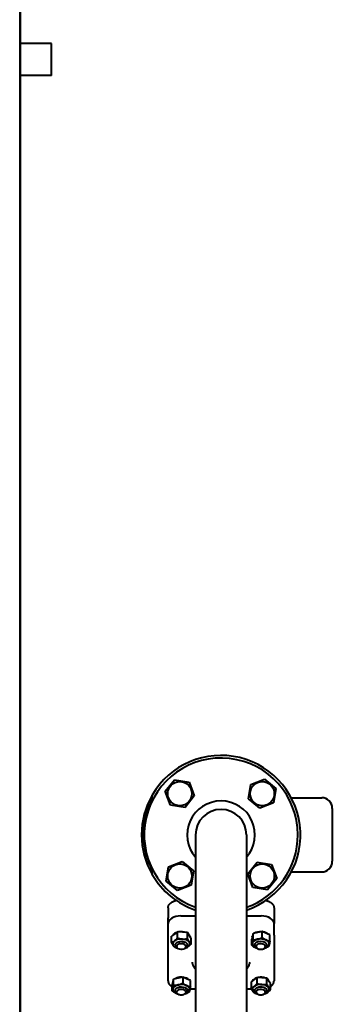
# Model space of a CAD drawing. Header units: millimetres. Extents: x -4428 to 3866, y -3426 to 3855.
# Tile 109 of 191: x -241 to 54, y 1996 to 2925. Entities that reach past the tile are written whole.
import ezdxf

# ---------------------------------------------------------------- set-up
doc = ezdxf.new("R2010")
doc.units = ezdxf.units.MM
doc.linetypes.add('K5LT_BASIC', pattern=[0])
doc.layers.add('Системный слой', color=7, linetype='Continuous')

# ---------------------------------------------------------------- blocks, each defined once
blk = doc.blocks.new('U0')
at = {"layer": 'Системный слой', "color": 150, "linetype": 'K5LT_BASIC', "lineweight": 40, "true_color": 0x0080ff}
for p, q in [((-241.34, 3008.07), (-241.34, 1917.57)), ((-240.84, 3007.57), (-240.84, 1392.57)), ((-211.34, 2902.57), (-240.84, 2902.57)), ((-211.34, 2872.57), (-211.34, 2902.57)), ((-211.34, 2872.57), (-240.84, 2872.57)), ((-103.91, 2196.67), (-95.15, 2207.42)), ((-95.15, 2207.42), (-81.47, 2205.2)), ((-81.47, 2205.2), (-76.55, 2192.25)), ((-23.19, 2203.22), (-10.23, 2208.14)), ((-10.23, 2208.14), (0.51, 2199.39)), ((-98.98, 2183.72), (-103.91, 2196.67)), ((-25.4, 2189.54), (-23.19, 2203.22)), ((0.51, 2199.39), (-1.71, 2185.71)), ((-116.34, 2187.69), (-116.34, 2192.99)), ((-76.55, 2192.25), (-85.3, 2181.51)), ((-14.66, 2180.78), (-25.4, 2189.54)), ((-1.71, 2185.71), (-14.66, 2180.78)), ((15, 2190.57), (43.66, 2190.57)), ((-85.3, 2181.51), (-98.98, 2183.72)), ((53.66, 2180.57), (53.66, 2155.57)), ((-75.34, 2155.57), (-75.34, 1986.57)), ((-27.34, 2155.57), (-27.34, 1986.57)), ((53.66, 2155.57), (53.66, 2130.57)), ((-100.97, 2125.44), (-88.02, 2130.36)), ((-88.02, 2130.36), (-77.28, 2121.61)), ((-26.12, 2118.89), (-17.37, 2129.63)), ((-17.37, 2129.63), (-3.69, 2127.42)), ((-116.34, 2118.16), (-116.34, 2123.46)), ((-103.18, 2111.76), (-100.97, 2125.44)), ((-77.28, 2121.61), (-79.49, 2107.93)), ((-3.69, 2127.42), (1.23, 2114.47)), ((15, 2120.57), (43.66, 2120.57)), ((-92.44, 2103), (-103.18, 2111.76)), ((-21.2, 2105.94), (-26.12, 2118.89)), ((1.23, 2114.47), (-7.52, 2103.73)), ((-79.49, 2107.93), (-92.44, 2103)), ((-7.52, 2103.73), (-21.2, 2105.94)), ((-94.34, 2094.12), (-94.34, 2093.48)), ((-101.34, 2086.49), (-101.34, 2077.11)), ((-1.34, 2086.49), (-1.34, 2077.11)), ((-101.34, 2071.82), (-101.34, 2077.11)), ((-89.17, 2078.99), (-75.34, 2079.2)), ((-27.34, 2079.2), (-13.5, 2078.99)), ((-1.34, 2077.11), (-1.34, 2071.82)), ((-101.34, 2060.76), (-101.34, 2071.82)), ((-92.29, 2063.96), (-95.14, 2061.87)), ((-87.72, 2063.59), (-92.29, 2063.96)), ((-92.29, 2058.15), (-92.29, 2063.96)), ((-12.54, 2064.29), (-16.83, 2063.3)), ((-12.54, 2058.48), (-12.54, 2064.29)), ((-8.91, 2062.66), (-12.54, 2064.29)), ((-1.34, 2060.76), (-1.34, 2071.82)), ((-101.34, 2034.09), (-101.34, 2060.76)), ((-101.34, 2017.74), (-101.34, 2060.76)), ((-95.14, 2061.87), (-97.98, 2059.78)), ((-97.98, 2053.98), (-97.98, 2059.78)), ((-83.14, 2063.21), (-87.72, 2063.59)), ((-81.42, 2060.76), (-83.14, 2063.21)), ((-83.14, 2057.41), (-83.14, 2063.21)), ((-79.69, 2058.3), (-81.42, 2060.76)), ((-79.69, 2058.3), (-79.69, 2052.5)), ((-21.76, 2059.68), (-22.4, 2057.06)), ((-22.4, 2051.26), (-22.4, 2057.06)), ((-21.84, 2059.36), (-21.84, 2059.53)), ((-21.11, 2062.31), (-21.76, 2059.68)), ((-16.83, 2063.3), (-21.11, 2062.31)), ((-21.11, 2056.5), (-21.11, 2062.31)), ((-5.27, 2061.02), (-8.91, 2062.66)), ((-5.27, 2055.22), (-5.27, 2061.02)), ((-1.34, 2060.76), (-1.34, 2017.74)), ((-92.05, 2048.31), (-93.12, 2048.93)), ((-85.62, 2048.31), (-84.55, 2048.93)), ((-17.05, 2048.31), (-18.12, 2048.93)), ((-10.62, 2048.31), (-9.55, 2048.93)), ((-96.11, 2019.29), (-96.76, 2016.67)), ((-91.83, 2020.28), (-96.11, 2019.29)), ((-96.11, 2013.48), (-96.11, 2019.29)), ((-87.54, 2021.27), (-91.83, 2020.28)), ((-87.54, 2021.27), (-87.54, 2015.47)), ((-83.91, 2019.64), (-87.54, 2021.27)), ((-80.27, 2018), (-83.91, 2019.64)), ((-80.27, 2012.2), (-80.27, 2018)), ((-20.14, 2018.85), (-22.98, 2016.76)), ((-17.29, 2020.94), (-20.14, 2018.85)), ((-17.29, 2015.13), (-17.29, 2020.94)), ((-12.72, 2020.57), (-17.29, 2020.94)), ((-8.14, 2020.2), (-12.72, 2020.57)), ((-6.42, 2017.74), (-8.14, 2020.2)), ((-8.14, 2014.39), (-8.14, 2020.2)), ((-4.69, 2015.28), (-6.42, 2017.74)), ((-96.76, 2016.67), (-97.4, 2014.04)), ((-97.4, 2008.24), (-97.4, 2014.04)), ((-96.84, 2016.35), (-96.84, 2016.51)), ((-82.84, 2009.84), (-82.84, 2008.32)), ((-75.34, 2009.73), (-80.73, 2009.81)), ((-22.39, 2009.8), (-27.34, 2009.73)), ((-22.98, 2016.76), (-22.98, 2010.96)), ((-19.84, 2009.84), (-19.84, 2008.32)), ((-4.69, 2009.48), (-4.69, 2015.28)), ((-92.05, 2005.29), (-93.12, 2005.91)), ((-85.62, 2005.29), (-84.55, 2005.91)), ((-17.05, 2005.29), (-18.12, 2005.91)), ((-10.62, 2005.29), (-9.55, 2005.91))]:
    blk.add_line(p, q, dxfattribs=at)
for centre in [(-90.23, 2194.46), (-12.45, 2194.46), (-90.23, 2116.68), (-12.45, 2116.68)]:
    blk.add_circle(centre, 11.4, dxfattribs=at)
for centre, radius, start, end in [((-51.34, 2155.57), 72.5, 0, 250.66842), ((-51.34, 2155.57), 75, 288.66292, 150.07357), ((-51.34, 2155.57), 75, 150.07469, 180), ((-51.34, 2155.57), 32, 90, 221.40962), ((-51.34, 2155.57), 32, 318.59038, 90), ((43.66, 2180.57), 10, 0, 90), ((-51.34, 2155.57), 24, 0, 180), ((-51.34, 2155.57), 75, 180, 209.92531), ((-51.34, 2155.57), 72.5, 289.33158, 0), ((43.66, 2130.57), 10, 270, 0), ((-51.34, 2155.57), 75, 209.92643, 251.33708)]:
    blk.add_arc(centre, radius, start, end, dxfattribs=at)
for centre, major_axis, start_param, end_param in [((-88.84, 2071.82), (-12.5, 0), 4.738932, 6.283185), ((-13.84, 2071.82), (-12.5, 0), 3.141593, 4.685846), ((-88.84, 2059.53), (8, 0), 0.965732, 1.895195), ((-13.84, 2059.53), (8, 0), 1.504552, 2.403573), ((-13.84, 2059.53), (8, 0), 0.49317, 1.32056), ((-88.84, 2052.65), (-8, 0), 5.619254, 6.666452), ((-88.84, 2059.53), (8, 0), 2.112304, 2.843018), ((-88.84, 2052.65), (-8, 0), 4.572056, 5.619254), ((-88.84, 2051.34), (6, 0), 0, 3.141593), ((-88.84, 2052.65), (8, 0), 0.383266, 1.430464), ((-88.84, 2059.53), (8, 0), 0.383266, 0.667255), ((-88.84, 2059.53), (8, 0), 0.099278, 0.383266), ((-13.84, 2059.53), (8, 0), 2.827943, 3.141593), ((-13.84, 2052.65), (-8, 0), 5.095655, 6.142853), ((-13.84, 2051.34), (-6, 0), 3.141593, 6.283185), ((-13.84, 2052.65), (-8, 0), 4.048458, 5.095655), ((-13.84, 2052.65), (8, 0), 6.142853, 7.19005), ((-88.84, 2052.65), (-8, 0), 0.383266, 1.093249), ((-88.84, 2051.34), (6, 0), 3.141593, 3.917281), ((-88.84, 2050.11), (-4.5, 0), 2.365905, 7.058873), ((-88.84, 2050.11), (-4.5, 0), 0.775688, 2.130457), ((-88.84, 2050.11), (-4.5, 0), -4.152729, -3.917281), ((-88.84, 2052.65), (8, 0), 5.189937, 5.619254), ((-88.84, 2051.34), (6, 0), 5.507497, 6.283185), ((-88.84, 2052.65), (8, 0), 5.619254, 6.666452), ((-13.84, 2052.65), (-8, 0), 6.142853, 7.19005), ((-13.84, 2051.34), (-6, 0), 0, 0.55966), ((-13.84, 2051.34), (-6, 0), 0.55966, 0.775688), ((-13.84, 2050.11), (4.5, 0), 5.507497, 9.984438), ((-13.84, 2052.65), (8, 0), 4.048458, 4.234841), ((-13.84, 2050.11), (4.5, 0), 3.701253, 3.917281), ((-13.84, 2050.11), (4.5, 0), 3.917281, 5.507497), ((-13.84, 2052.65), (8, 0), 5.189937, 6.142853), ((-13.84, 2051.34), (-6, 0), 2.365905, 3.141593), ((-88.84, 2016.51), (-8, 0), 5.969535, 6.283185), ((-88.84, 2016.51), (-8, 0), 5.095655, 5.545166), ((-88.84, 2016.51), (-8, 0), 4.646145, 5.095655), ((-88.84, 2016.51), (-8, 0), 3.634763, 4.462152), ((-13.84, 2016.51), (-8, 0), 5.253897, 5.984611), ((-13.84, 2016.51), (-8, 0), 4.107325, 5.036788), ((-13.84, 2016.51), (-8, 0), 3.240871, 3.808847), ((-88.84, 2009.63), (-8, 0), 6.142853, 7.19005), ((-88.84, 2009.63), (-8, 0), 5.095655, 6.142853), ((-88.84, 2008.32), (6, 0), 0.55966, 3.141593), ((-88.84, 2008.32), (6, 0), 3.141593, 3.917281), ((-88.84, 2007.09), (-4.5, 0), 3.701253, 7.058873), ((-88.84, 2009.63), (-8, 0), 4.048458, 5.095655), ((-88.84, 2007.09), (-4.5, 0), 2.365905, 3.701253), ((-88.84, 2009.63), (8, 0), 5.189937, 6.142853), ((-88.84, 2008.32), (6, 0), 5.507497, 6.283185), ((-88.84, 2009.63), (8, 0), 6.142853, 7.19005), ((-88.84, 2008.32), (6, 0), 0, 0.55966), ((-13.84, 2009.63), (-8, 0), 5.619254, 6.666452), ((-13.84, 2009.63), (-8, 0), 4.572056, 5.619254), ((-13.84, 2008.32), (-6, 0), 5.272049, 6.283185), ((-13.84, 2008.32), (-6, 0), 0, 0.775688), ((-13.84, 2007.09), (4.5, 0), 2.130457, 3.917281), ((-13.84, 2008.32), (-6, 0), 3.141593, 5.272049), ((-13.84, 2007.09), (4.5, 0), 5.507497, 8.413642), ((-13.84, 2009.63), (8, 0), 0.383266, 1.430464), ((-13.84, 2008.32), (-6, 0), 2.365905, 3.141593), ((-13.84, 2009.63), (8, 0), 5.619254, 6.666452), ((-88.84, 2009.63), (8, 0), 4.048458, 4.234841), ((-88.84, 2007.09), (-4.5, 0), 0.775688, 2.365905), ((-13.84, 2009.63), (-8, 0), 0.383266, 1.093249), ((-13.84, 2007.09), (4.5, 0), 3.917281, 5.507497), ((-13.84, 2009.63), (8, 0), 5.189937, 5.619254)]:
    blk.add_ellipse(centre, major_axis=major_axis, ratio=0.573576, start_param=start_param, end_param=end_param, dxfattribs=at)
for points, knots in [([(-124.39, 2155.57), (-124.39, 2156.45), (-124.36, 2158.09), (-124.24, 2160.28), (-124.1, 2161.98), (-123.96, 2163.31), (-123.8, 2164.71), (-123.57, 2166.37), (-123.24, 2168.28), (-122.89, 2170.06), (-122.55, 2171.59), (-122.24, 2172.91), (-121.89, 2174.26), (-121.47, 2175.73), (-120.98, 2177.33), (-120.47, 2178.88), (-120, 2180.19), (-119.63, 2181.19), (-119.29, 2182.07), (-118.9, 2183.04), (-118.37, 2184.29), (-117.73, 2185.72), (-117.04, 2187.18), (-116.57, 2188.12), (-116.34, 2188.57)], [0, 0, 0, 0, 1.98602, 3.631764, 4.770677, 5.680852, 6.525076, 7.832768, 9.334885, 10.78176, 11.810529, 12.761535, 13.732002, 14.850098, 16.111728, 17.396465, 18.436897, 19.158004, 19.732055, 20.472398, 21.461055, 22.722957, 23.92734, 25, 25, 25, 25]), ([(-124.39, 2155.57), (-124.39, 2154.19), (-124.31, 2151.59), (-124.01, 2148), (-123.6, 2144.93), (-123.14, 2142.3), (-122.66, 2140), (-122.17, 2137.94), (-121.67, 2136.09), (-121.16, 2134.4), (-120.68, 2132.9), (-120.2, 2131.51), (-119.68, 2130.09), (-119.08, 2128.54), (-118.35, 2126.79), (-117.58, 2125.1), (-116.89, 2123.67), (-116.49, 2122.89), (-116.34, 2122.57)], [0, 0, 0, 0, 2.306045, 4.313322, 5.981008, 7.461437, 8.749392, 9.885698, 10.976595, 11.950393, 12.807094, 13.595661, 14.392996, 15.320106, 16.368223, 17.537347, 18.414606, 19, 19, 19, 19]), ([(-101.34, 2086.49), (-101.34, 2086.65), (-101.33, 2086.8), (-101.3, 2087.12), (-101.28, 2087.27), (-101.22, 2087.59), (-101.18, 2087.75), (-101.09, 2088.06), (-101.03, 2088.22), (-100.91, 2088.54), (-100.84, 2088.7), (-100.68, 2089.02), (-100.59, 2089.18), (-100.39, 2089.5), (-100.28, 2089.66), (-100.04, 2089.98), (-99.91, 2090.14), (-99.62, 2090.46), (-99.47, 2090.62), (-99.13, 2090.94), (-98.95, 2091.1), (-98.56, 2091.41), (-98.34, 2091.57), (-97.89, 2091.88), (-97.65, 2092.03), (-97.14, 2092.32), (-96.87, 2092.47), (-96.29, 2092.75), (-95.98, 2092.89), (-95.32, 2093.15), (-94.98, 2093.27), (-94.53, 2093.42), (-94.43, 2093.45), (-94.12, 2093.54), (-93.9, 2093.6), (-93.67, 2093.67)], [0, 0, 0, 0, 1.038049, 1.038049, 2.085982, 2.085982, 3.160669, 3.160669, 4.260915, 4.260915, 5.395366, 5.395366, 6.573021, 6.573021, 7.801949, 7.801949, 9.086212, 9.086212, 10.437932, 10.437932, 11.868086, 11.868086, 13.364609, 13.364609, 14.93439, 14.93439, 16.610713, 16.610713, 18.367381, 18.367381, 20.210636, 20.210636, 20.710925, 20.710925, 21.837511, 21.837511, 21.837511, 21.837511]), ([(-9, 2093.67), (-8.99, 2093.66), (-8.98, 2093.66), (-8.8, 2093.61), (-8.64, 2093.57), (-8.15, 2093.42), (-7.83, 2093.32), (-7.16, 2093.08), (-6.82, 2092.94), (-6.17, 2092.65), (-5.87, 2092.5), (-5.3, 2092.19), (-5.03, 2092.04), (-4.54, 2091.72), (-4.31, 2091.55), (-3.88, 2091.22), (-3.68, 2091.06), (-3.31, 2090.72), (-3.14, 2090.55), (-2.83, 2090.21), (-2.69, 2090.05), (-2.43, 2089.71), (-2.31, 2089.54), (-2.1, 2089.21), (-2.01, 2089.04), (-1.84, 2088.71), (-1.76, 2088.54), (-1.64, 2088.21), (-1.58, 2088.05), (-1.49, 2087.72), (-1.45, 2087.56), (-1.39, 2087.24), (-1.37, 2087.08), (-1.34, 2086.78), (-1.34, 2086.63), (-1.34, 2086.49)], [7.658135, 7.658135, 7.658135, 7.658135, 7.7147, 7.7147, 8.607646, 8.607646, 10.390014, 10.390014, 12.430089, 12.430089, 14.341274, 14.341274, 16.15144, 16.15144, 17.880633, 17.880633, 19.501954, 19.501954, 21.035006, 21.035006, 22.493912, 22.493912, 23.8763, 23.8763, 25.198481, 25.198481, 26.461284, 26.461284, 27.673637, 27.673637, 28.845431, 28.845431, 29.989898, 29.989898, 31, 31, 31, 31]), ([(-97.98, 2053.98), (-97.76, 2054.06), (-97.3, 2054.23), (-96.72, 2054.5), (-96.18, 2054.79), (-95.69, 2055.09), (-95.32, 2055.34), (-95.14, 2055.48)], [0, 0, 0, 0, 1.925313, 3.914557, 4.92852, 6.463681, 8, 8, 8, 8]), ([(-95.14, 2055.48), (-95, 2055.58), (-94.72, 2055.79), (-94.26, 2056.18), (-93.87, 2056.53), (-93.39, 2056.98), (-92.91, 2057.47), (-92.49, 2057.93), (-92.29, 2058.15)], [0, 0, 0, 0, 1.288036, 2.550123, 4.364604, 4.93611, 7.079261, 9, 9, 9, 9]), ([(-92.29, 2058.15), (-91.93, 2058.04), (-91.2, 2057.82), (-90.26, 2057.59), (-89.5, 2057.43), (-88.91, 2057.33), (-88.32, 2057.25), (-87.92, 2057.21), (-87.72, 2057.2)], [0, 0, 0, 0, 2.165977, 4.403876, 5.544585, 6.695767, 7.846266, 9, 9, 9, 9]), ([(-87.72, 2057.2), (-87.49, 2057.18), (-87.04, 2057.15), (-86.29, 2057.14), (-85.67, 2057.15), (-84.92, 2057.19), (-84.14, 2057.27), (-83.46, 2057.36), (-83.14, 2057.41)], [0, 0, 0, 0, 1.290163, 2.640174, 4.369852, 4.941401, 7.083032, 9, 9, 9, 9]), ([(-83.14, 2057.41), (-82.97, 2057.06), (-82.7, 2056.51), (-82.31, 2055.79), (-82.01, 2055.29), (-81.72, 2054.81), (-81.53, 2054.53), (-81.42, 2054.37)], [0, 0, 0, 0, 2.415792, 3.914557, 5.438777, 6.463681, 8, 8, 8, 8]), ([(-21.76, 2053.29), (-21.73, 2053.42), (-21.66, 2053.68), (-21.56, 2054.16), (-21.47, 2054.58), (-21.35, 2055.19), (-21.24, 2055.77), (-21.15, 2056.31), (-21.11, 2056.5)], [0, 0, 0, 0, 1.290163, 2.55392, 4.369852, 4.941401, 7.584139, 9, 9, 9, 9]), ([(-21.11, 2056.5), (-20.77, 2056.49), (-20.09, 2056.49), (-19.21, 2056.54), (-18.49, 2056.61), (-17.94, 2056.69), (-17.39, 2056.79), (-17.02, 2056.86), (-16.83, 2056.91)], [0, 0, 0, 0, 2.165977, 4.403876, 5.544585, 6.695767, 7.846266, 9, 9, 9, 9]), ([(-16.83, 2056.91), (-16.62, 2056.96), (-16.21, 2057.06), (-15.5, 2057.27), (-14.92, 2057.47), (-14.2, 2057.74), (-13.48, 2058.04), (-12.84, 2058.34), (-12.54, 2058.48)], [0, 0, 0, 0, 1.290163, 2.55392, 4.369852, 4.941401, 7.083032, 9, 9, 9, 9]), ([(-12.54, 2058.48), (-12.26, 2058.27), (-11.67, 2057.85), (-10.86, 2057.31), (-10.17, 2056.9), (-9.54, 2056.56), (-9.14, 2056.37), (-8.91, 2056.27)], [0, 0, 0, 0, 1.925313, 3.914557, 5.438777, 6.463681, 8, 8, 8, 8]), ([(-8.91, 2056.27), (-8.73, 2056.19), (-8.38, 2056.04), (-7.86, 2055.85), (-7.37, 2055.68), (-6.76, 2055.51), (-6.06, 2055.35), (-5.52, 2055.26), (-5.27, 2055.22)], [0, 0, 0, 0, 1.288036, 2.550123, 3.773504, 4.93611, 7.079261, 9, 9, 9, 9]), ([(-5.27, 2055.22), (-5.33, 2054.85), (-5.44, 2054.27), (-5.58, 2053.52), (-5.69, 2052.99), (-5.8, 2052.48), (-5.87, 2052.18), (-5.92, 2052.01)], [0, 0, 0, 0, 2.415792, 3.914557, 5.438777, 6.463681, 8, 8, 8, 8]), ([(-96.26, 2050.94), (-96.34, 2051.06), (-96.51, 2051.3), (-96.79, 2051.75), (-97.02, 2052.15), (-97.35, 2052.72), (-97.64, 2053.28), (-97.89, 2053.8), (-97.98, 2053.98)], [0, 0, 0, 0, 1.288036, 2.550123, 4.364604, 4.93611, 7.581167, 9, 9, 9, 9]), ([(-94.53, 2049.06), (-94.66, 2049.17), (-94.94, 2049.41), (-95.29, 2049.75), (-95.62, 2050.11), (-95.92, 2050.47), (-96.14, 2050.78), (-96.26, 2050.94)], [0, 0, 0, 0, 1.925313, 3.914557, 4.92852, 6.463681, 8, 8, 8, 8]), ([(-92.32, 2048.47), (-92.72, 2048.55), (-93.46, 2048.74), (-94.19, 2048.96), (-94.53, 2049.06)], [0, 0, 0, 0, 2.644056, 5, 5, 5, 5]), ([(-82.54, 2049.82), (-82.68, 2049.72), (-82.95, 2049.53), (-83.35, 2049.27), (-83.74, 2049.05), (-84.22, 2048.8), (-84.76, 2048.55), (-85.18, 2048.39), (-85.38, 2048.32)], [0, 0, 0, 0, 1.290163, 2.55392, 3.778464, 4.941401, 7.083032, 9, 9, 9, 9]), ([(-79.69, 2052.5), (-79.91, 2052.25), (-80.37, 2051.75), (-81.01, 2051.11), (-81.55, 2050.62), (-82.04, 2050.2), (-82.35, 2049.96), (-82.54, 2049.82)], [0, 0, 0, 0, 1.925313, 3.914557, 5.438777, 6.463681, 8, 8, 8, 8]), ([(-81.42, 2054.37), (-81.33, 2054.25), (-81.17, 2054.02), (-80.92, 2053.71), (-80.69, 2053.44), (-80.4, 2053.12), (-80.07, 2052.81), (-79.81, 2052.59), (-79.69, 2052.5)], [0, 0, 0, 0, 1.288036, 2.550123, 3.773504, 4.93611, 7.079261, 9, 9, 9, 9]), ([(-22.4, 2051.26), (-22.35, 2051.38), (-22.25, 2051.64), (-22.12, 2052.02), (-22, 2052.41), (-21.88, 2052.8), (-21.8, 2053.12), (-21.76, 2053.29)], [0, 0, 0, 0, 1.925313, 3.914557, 4.92852, 6.463681, 8, 8, 8, 8]), ([(-18.77, 2049.04), (-18.94, 2049.12), (-19.3, 2049.28), (-19.89, 2049.6), (-20.39, 2049.88), (-21, 2050.26), (-21.61, 2050.68), (-22.15, 2051.07), (-22.4, 2051.26)], [0, 0, 0, 0, 1.290163, 2.55392, 4.369852, 4.941401, 7.083032, 9, 9, 9, 9]), ([(-17.41, 2048.52), (-17.69, 2048.61), (-18.14, 2048.77), (-18.6, 2048.96), (-18.77, 2049.04)], [0, 0, 0, 0, 3.126981, 5, 5, 5, 5]), ([(-6.56, 2049.97), (-6.86, 2049.83), (-7.46, 2049.55), (-8.37, 2049.17), (-9.27, 2048.84), (-9.88, 2048.65), (-10.18, 2048.57)], [0, 0, 0, 0, 1.76863, 3.537732, 5.284946, 7, 7, 7, 7]), ([(-5.92, 2052.01), (-5.95, 2051.88), (-6.01, 2051.64), (-6.1, 2051.3), (-6.19, 2051.01), (-6.3, 2050.67), (-6.42, 2050.32), (-6.52, 2050.08), (-6.56, 2049.97)], [0, 0, 0, 0, 1.290163, 2.55392, 3.778464, 4.941401, 7.083032, 9, 9, 9, 9]), ([(-78.71, 2035.2), (-78.65, 2034.81), (-78.57, 2034.43), (-78.43, 2033.89), (-78.38, 2033.74), (-78.31, 2033.49), (-78.28, 2033.4), (-78.21, 2033.21), (-78.18, 2033.11), (-78.07, 2032.85), (-78.01, 2032.68), (-77.89, 2032.41), (-77.84, 2032.3), (-77.71, 2032.01), (-77.62, 2031.83), (-77.36, 2031.33), (-77.17, 2031.01), (-76.77, 2030.38), (-76.55, 2030.07), (-76.02, 2029.37), (-75.67, 2028.98), (-75.34, 2028.59)], [0, 0, 0, 0, 0.60569, 0.60569, 0.848579, 0.848579, 0.992695, 0.992695, 1.153764, 1.153764, 1.425043, 1.425043, 1.599273, 1.599273, 1.899791, 1.899791, 2.442533, 2.442533, 2.981296, 2.981296, 3.70034, 3.70034, 3.70034, 3.70034]), ([(-27.34, 2028.59), (-27.06, 2028.91), (-26.77, 2029.22), (-26.2, 2029.96), (-25.9, 2030.38), (-25.5, 2031.03), (-25.37, 2031.25), (-25.11, 2031.71), (-24.99, 2031.95), (-24.8, 2032.36), (-24.73, 2032.53), (-24.5, 2033.09), (-24.36, 2033.5), (-24.12, 2034.33), (-24.03, 2034.76), (-23.96, 2035.2)], [9.799369, 9.799369, 9.799369, 9.799369, 10.385719, 10.385719, 11.12243, 11.12243, 11.498676, 11.498676, 11.899348, 11.899348, 12.172982, 12.172982, 12.81769, 12.81769, 13.497774, 13.497774, 13.497774, 13.497774]), ([(-101.34, 2017.74), (-101.34, 2017.55), (-101.33, 2017.36), (-101.29, 2017.07), (-101.28, 2016.97), (-101.24, 2016.77), (-101.22, 2016.67), (-101.18, 2016.47), (-101.15, 2016.36), (-101.06, 2016.07), (-101, 2015.89), (-100.84, 2015.52), (-100.75, 2015.33), (-100.6, 2015.04), (-100.54, 2014.94), (-100.36, 2014.65), (-100.23, 2014.46), (-99.96, 2014.11), (-99.82, 2013.95), (-99.5, 2013.6), (-99.31, 2013.41), (-98.9, 2013.04), (-98.67, 2012.86), (-98.19, 2012.5), (-97.93, 2012.32), (-97.57, 2012.11), (-97.49, 2012.05), (-97.4, 2012.01)], [0, 0, 0, 0, 0.862812, 0.862812, 1.326041, 1.326041, 1.780532, 1.780532, 2.288486, 2.288486, 3.144009, 3.144009, 4.072745, 4.072745, 4.574358, 4.574358, 5.568658, 5.568658, 6.466964, 6.466964, 7.561041, 7.561041, 8.717872, 8.717872, 9.932882, 9.932882, 10.305133, 10.305133, 10.305133, 10.305133]), ([(-4.69, 2012.36), (-4.63, 2012.41), (-4.56, 2012.45), (-4.24, 2012.67), (-3.99, 2012.86), (-3.54, 2013.25), (-3.33, 2013.45), (-2.95, 2013.84), (-2.77, 2014.04), (-2.5, 2014.39), (-2.39, 2014.55), (-2.16, 2014.9), (-2.04, 2015.09), (-1.86, 2015.45), (-1.8, 2015.6), (-1.66, 2015.94), (-1.59, 2016.14), (-1.49, 2016.49), (-1.45, 2016.66), (-1.4, 2016.94), (-1.38, 2017.06), (-1.36, 2017.29), (-1.35, 2017.39), (-1.34, 2017.57), (-1.34, 2017.66), (-1.34, 2017.74)], [10.560604, 10.560604, 10.560604, 10.560604, 10.850999, 10.850999, 12.089256, 12.089256, 13.263791, 13.263791, 14.374374, 14.374374, 15.180434, 15.180434, 16.187059, 16.187059, 16.918741, 16.918741, 17.845199, 17.845199, 18.593761, 18.593761, 19.155174, 19.155174, 19.609666, 19.609666, 20, 20, 20, 20]), ([(-97.4, 2008.24), (-97.35, 2008.36), (-97.25, 2008.62), (-97.12, 2009), (-97, 2009.39), (-96.88, 2009.78), (-96.8, 2010.1), (-96.76, 2010.28)], [0, 0, 0, 0, 1.925313, 3.914557, 4.92852, 6.463681, 8, 8, 8, 8]), ([(-93.77, 2006.02), (-93.94, 2006.1), (-94.29, 2006.27), (-94.89, 2006.58), (-95.38, 2006.87), (-95.99, 2007.24), (-96.61, 2007.66), (-97.15, 2008.05), (-97.4, 2008.24)], [0, 0, 0, 0, 1.288036, 2.550123, 4.364604, 4.93611, 7.079261, 9, 9, 9, 9]), ([(-96.76, 2010.28), (-96.73, 2010.4), (-96.66, 2010.67), (-96.56, 2011.14), (-96.47, 2011.56), (-96.35, 2012.17), (-96.24, 2012.75), (-96.15, 2013.29), (-96.11, 2013.48)], [0, 0, 0, 0, 1.288036, 2.550123, 4.364604, 4.93611, 7.581167, 9, 9, 9, 9]), ([(-96.11, 2013.48), (-95.77, 2013.48), (-95.09, 2013.48), (-94.21, 2013.52), (-93.49, 2013.6), (-92.94, 2013.67), (-92.39, 2013.77), (-92.02, 2013.85), (-91.83, 2013.89)], [0, 0, 0, 0, 2.165977, 4.403876, 5.544585, 6.695767, 7.846266, 9, 9, 9, 9]), ([(-91.83, 2013.89), (-91.62, 2013.94), (-91.21, 2014.04), (-90.5, 2014.25), (-89.92, 2014.45), (-89.21, 2014.72), (-88.48, 2015.02), (-87.84, 2015.32), (-87.54, 2015.47)], [0, 0, 0, 0, 1.288036, 2.550123, 4.364604, 4.93611, 7.079261, 9, 9, 9, 9]), ([(-87.54, 2015.47), (-87.26, 2015.25), (-86.67, 2014.83), (-85.86, 2014.29), (-85.17, 2013.88), (-84.54, 2013.55), (-84.14, 2013.35), (-83.91, 2013.25)], [0, 0, 0, 0, 1.925313, 3.914557, 5.438777, 6.463681, 8, 8, 8, 8]), ([(-83.91, 2013.25), (-83.73, 2013.17), (-83.38, 2013.02), (-82.86, 2012.83), (-82.37, 2012.66), (-81.76, 2012.49), (-81.06, 2012.33), (-80.52, 2012.24), (-80.27, 2012.2)], [0, 0, 0, 0, 1.290163, 2.55392, 3.778464, 4.941401, 7.083032, 9, 9, 9, 9]), ([(-80.92, 2008.99), (-80.95, 2008.86), (-81.01, 2008.62), (-81.1, 2008.29), (-81.19, 2007.99), (-81.3, 2007.65), (-81.42, 2007.3), (-81.52, 2007.06), (-81.56, 2006.95)], [0, 0, 0, 0, 1.288036, 2.550123, 3.773504, 4.93611, 7.079261, 9, 9, 9, 9]), ([(-80.27, 2012.2), (-80.33, 2011.83), (-80.44, 2011.26), (-80.58, 2010.5), (-80.69, 2009.97), (-80.8, 2009.46), (-80.87, 2009.16), (-80.92, 2008.99)], [0, 0, 0, 0, 2.415792, 3.914557, 5.438777, 6.463681, 8, 8, 8, 8]), ([(-22.98, 2010.96), (-22.76, 2011.04), (-22.3, 2011.21), (-21.72, 2011.48), (-21.18, 2011.77), (-20.69, 2012.07), (-20.32, 2012.33), (-20.14, 2012.46)], [0, 0, 0, 0, 1.925313, 3.914557, 4.92852, 6.463681, 8, 8, 8, 8]), ([(-21.26, 2007.92), (-21.34, 2008.04), (-21.51, 2008.28), (-21.79, 2008.73), (-22.02, 2009.13), (-22.35, 2009.7), (-22.64, 2010.26), (-22.89, 2010.78), (-22.98, 2010.96)], [0, 0, 0, 0, 1.288036, 2.550123, 4.364604, 4.93611, 7.581167, 9, 9, 9, 9]), ([(-20.14, 2012.46), (-20, 2012.56), (-19.72, 2012.77), (-19.26, 2013.16), (-18.87, 2013.51), (-18.39, 2013.97), (-17.91, 2014.45), (-17.49, 2014.91), (-17.29, 2015.13)], [0, 0, 0, 0, 1.290163, 2.55392, 4.369852, 4.941401, 7.083032, 9, 9, 9, 9]), ([(-17.29, 2015.13), (-16.93, 2015.02), (-16.2, 2014.8), (-15.26, 2014.57), (-14.5, 2014.41), (-13.91, 2014.31), (-13.32, 2014.23), (-12.92, 2014.19), (-12.72, 2014.18)], [0, 0, 0, 0, 2.165977, 4.403876, 5.544585, 6.695767, 7.846266, 9, 9, 9, 9]), ([(-12.72, 2014.18), (-12.49, 2014.16), (-12.04, 2014.13), (-11.29, 2014.12), (-10.67, 2014.13), (-9.92, 2014.18), (-9.14, 2014.25), (-8.46, 2014.34), (-8.14, 2014.39)], [0, 0, 0, 0, 1.288036, 2.640196, 4.364604, 4.93611, 7.079261, 9, 9, 9, 9]), ([(-8.14, 2014.39), (-7.97, 2014.04), (-7.7, 2013.49), (-7.31, 2012.77), (-7.01, 2012.27), (-6.72, 2011.79), (-6.53, 2011.51), (-6.42, 2011.35)], [0, 0, 0, 0, 2.415792, 3.914557, 5.438777, 6.463681, 8, 8, 8, 8]), ([(-4.69, 2009.48), (-4.91, 2009.23), (-5.37, 2008.73), (-6.01, 2008.09), (-6.55, 2007.6), (-7.04, 2007.18), (-7.35, 2006.94), (-7.54, 2006.81)], [0, 0, 0, 0, 1.925313, 3.914557, 5.438777, 6.463681, 8, 8, 8, 8]), ([(-6.42, 2011.35), (-6.33, 2011.23), (-6.17, 2011), (-5.92, 2010.69), (-5.69, 2010.42), (-5.4, 2010.11), (-5.07, 2009.79), (-4.81, 2009.57), (-4.69, 2009.48)], [0, 0, 0, 0, 1.288036, 2.550123, 3.773504, 4.93611, 7.079261, 9, 9, 9, 9]), ([(-92.41, 2005.5), (-92.69, 2005.59), (-93.14, 2005.75), (-93.6, 2005.94), (-93.77, 2006.02)], [0, 0, 0, 0, 3.126981, 5, 5, 5, 5]), ([(-81.56, 2006.95), (-81.86, 2006.81), (-82.46, 2006.53), (-83.37, 2006.15), (-84.27, 2005.82), (-84.88, 2005.63), (-85.18, 2005.55)], [0, 0, 0, 0, 1.76863, 3.537732, 5.284946, 7, 7, 7, 7]), ([(-19.53, 2006.05), (-19.66, 2006.15), (-19.94, 2006.39), (-20.29, 2006.73), (-20.62, 2007.09), (-20.92, 2007.45), (-21.14, 2007.76), (-21.26, 2007.92)], [0, 0, 0, 0, 1.925313, 3.914557, 4.92852, 6.463681, 8, 8, 8, 8]), ([(-17.32, 2005.45), (-17.72, 2005.53), (-18.46, 2005.72), (-19.19, 2005.94), (-19.53, 2006.05)], [0, 0, 0, 0, 2.644056, 5, 5, 5, 5]), ([(-7.54, 2006.81), (-7.67, 2006.7), (-7.95, 2006.51), (-8.35, 2006.26), (-8.74, 2006.03), (-9.22, 2005.78), (-9.76, 2005.53), (-10.18, 2005.37), (-10.38, 2005.31)], [0, 0, 0, 0, 1.288036, 2.550123, 3.773504, 4.93611, 7.079261, 9, 9, 9, 9])]:
    blk.add_open_spline(points, degree=3, knots=knots, dxfattribs=at)
for points in [[(-85.38, 2048.32), (-85.48, 2048.31), (-85.57, 2048.29), (-85.67, 2048.28)], [(-10.38, 2005.31), (-10.48, 2005.29), (-10.57, 2005.28), (-10.67, 2005.26)]]:
    blk.add_open_spline(points, degree=3, dxfattribs=at)

msp = doc.modelspace()

# ---------------------------------------------------------------- block references
at = {"layer": 'Системный слой'}
msp.add_blockref('U0', (0, 0), dxfattribs=at)

doc.saveas('drawing.dxf')
